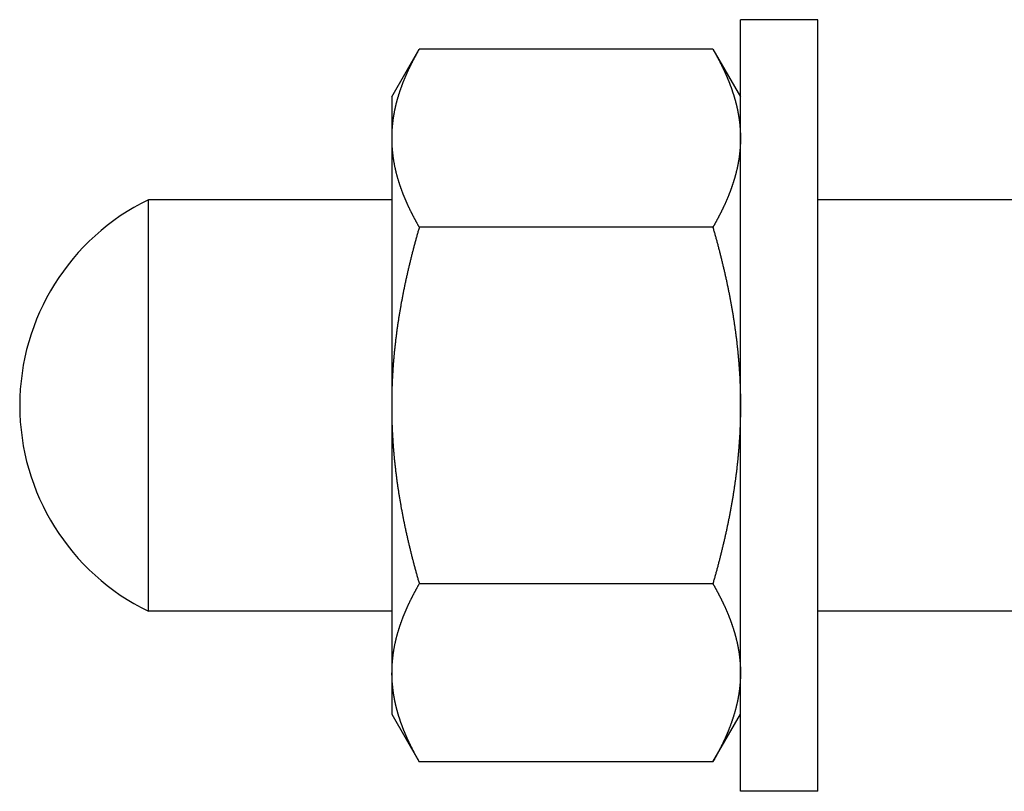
# Model space of a CAD drawing. Header units: millimetres. Extents: x -44 to 549, y 89 to 318.
# Tile 10 of 19: x 239 to 277, y 252 to 282. Entities that reach past the tile are written whole.
import ezdxf

# ---------------------------------------------------------------- set-up
doc = ezdxf.new("R2010")
doc.units = ezdxf.units.MM
doc.header["$MEASUREMENT"] = 0

msp = doc.modelspace()

# ---------------------------------------------------------------- linework, layer by layer
at = {"color": 7, "linetype": 'Continuous', "lineweight": 30}
for p, q in [((267.13, 251.967), (267.13, 281.967)), ((270.13, 281.967), (267.13, 281.967)), ((270.13, 251.967), (270.13, 281.967)), ((253.58, 278.967), (254.651, 280.823)), ((266.058, 280.823), (254.651, 280.823)), ((266.058, 280.823), (267.13, 278.967)), ((253.58, 278.966), (253.58, 254.967)), ((244.13, 258.967), (244.13, 274.967)), ((253.58, 274.967), (244.13, 274.967)), ((305.327, 274.967), (270.13, 274.967)), ((266.058, 273.895), (254.651, 273.895)), ((266.058, 260.039), (254.651, 260.039)), ((253.58, 258.967), (244.13, 258.967)), ((300.484, 258.967), (270.13, 258.967)), ((253.58, 254.967), (254.651, 253.11)), ((266.058, 253.11), (267.13, 254.967)), ((266.058, 253.11), (254.651, 253.11)), ((270.13, 251.967), (267.13, 251.967))]:
    msp.add_line(p, q, dxfattribs=at)
for centre, radius, start, end in [((248.03, 266.967), 8.9, 115.9892, 244.0108), ((258.78, 256.575), 5.201, 180.005, 183.1184), ((258.835, 256.578), 5.256, 183.114, 183.46), ((258.877, 256.58), 5.298, 183.4621, 185.2966), ((258.934, 256.585), 5.354, 185.2951, 186.1764)]:
    msp.add_arc(centre, radius, start, end, dxfattribs=at)
for points, knots in [([(254.651, 280.823), (254.651, 280.822), (254.633, 280.791), (254.619, 280.767), (254.602, 280.738), (254.587, 280.71), (254.57, 280.681), (254.555, 280.652), (254.539, 280.624), (254.523, 280.595), (254.507, 280.566), (254.492, 280.537), (254.476, 280.509), (254.461, 280.48), (254.445, 280.451), (254.43, 280.422), (254.415, 280.393), (254.4, 280.364), (254.385, 280.335), (254.37, 280.306), (254.355, 280.276), (254.34, 280.247), (254.326, 280.218), (254.311, 280.188), (254.297, 280.159), (254.282, 280.13), (254.268, 280.1), (254.254, 280.07), (254.24, 280.041), (254.226, 280.011), (254.212, 279.982), (254.199, 279.952), (254.185, 279.922), (254.172, 279.892), (254.158, 279.862), (254.145, 279.832), (254.132, 279.802), (254.119, 279.772), (254.106, 279.742), (254.093, 279.712), (254.081, 279.682), (254.068, 279.651), (254.056, 279.621), (254.043, 279.591), (254.031, 279.56), (254.019, 279.53), (254.007, 279.499), (253.995, 279.469), (253.984, 279.438), (253.972, 279.408), (253.961, 279.377), (253.95, 279.346), (253.938, 279.315), (253.927, 279.284), (253.917, 279.253), (253.906, 279.223), (253.895, 279.192), (253.885, 279.16), (253.875, 279.129), (253.865, 279.098), (253.855, 279.067), (253.845, 279.036), (253.835, 279.004), (253.826, 278.973), (253.817, 278.942), (253.807, 278.91), (253.798, 278.879), (253.789, 278.847), (253.781, 278.816), (253.772, 278.784), (253.764, 278.752), (253.756, 278.721), (253.748, 278.689), (253.74, 278.657), (253.732, 278.625), (253.725, 278.593), (253.717, 278.561), (253.71, 278.529), (253.703, 278.497), (253.696, 278.465), (253.69, 278.433), (253.683, 278.401), (253.677, 278.369), (253.671, 278.337), (253.665, 278.304), (253.659, 278.272), (253.654, 278.24), (253.648, 278.207), (253.643, 278.175), (253.638, 278.143), (253.634, 278.11), (253.629, 278.078), (253.625, 278.045), (253.621, 278.013), (253.617, 277.98), (253.613, 277.948), (253.609, 277.915), (253.606, 277.882), (253.603, 277.85), (253.6, 277.817), (253.597, 277.785), (253.594, 277.752), (253.592, 277.719), (253.59, 277.686), (253.588, 277.654), (253.586, 277.621), (253.585, 277.588), (253.583, 277.556), (253.582, 277.523), (253.581, 277.49), (253.581, 277.458), (253.58, 277.423), (253.58, 277.396), (253.58, 277.361), (253.58, 277.359)], [0, 0, 0, 0, 0.032738, 0.065476, 0.098213, 0.130952, 0.163693, 0.196435, 0.229179, 0.261923, 0.294667, 0.327412, 0.360159, 0.392905, 0.425651, 0.458398, 0.491146, 0.523894, 0.556641, 0.589389, 0.622138, 0.654886, 0.687635, 0.720384, 0.753134, 0.785884, 0.818634, 0.851384, 0.884136, 0.916889, 0.949641, 0.982395, 1.015151, 1.047907, 1.080662, 1.113418, 1.146175, 1.178932, 1.211688, 1.244444, 1.2772, 1.309956, 1.342712, 1.375465, 1.40822, 1.440975, 1.473728, 1.50648, 1.539232, 1.571985, 1.604738, 1.637489, 1.67024, 1.702993, 1.735745, 1.768497, 1.80125, 1.834005, 1.866761, 1.899517, 1.932274, 1.965034, 1.997795, 2.030556, 2.063316, 2.096079, 2.128842, 2.161605, 2.194366, 2.22713, 2.259894, 2.292658, 2.325419, 2.358183, 2.390947, 2.423711, 2.456473, 2.489237, 2.522003, 2.554769, 2.587533, 2.6203, 2.653069, 2.685839, 2.718609, 2.751382, 2.784159, 2.816938, 2.849717, 2.882497, 2.915282, 2.948069, 2.980854, 3.013638, 3.046425, 3.079214, 3.111999, 3.144781, 3.177565, 3.21035, 3.24313, 3.275906, 3.308682, 3.341458, 3.37423, 3.406995, 3.439759, 3.472522, 3.505281, 3.538033, 3.570778, 3.603521, 3.636263, 3.669007, 3.669007, 3.669007, 3.669007]), ([(266.058, 280.823), (266.058, 280.822), (266.073, 280.797), (266.084, 280.778), (266.097, 280.755), (266.11, 280.732), (266.123, 280.709), (266.136, 280.686), (266.149, 280.663), (266.161, 280.64), (266.174, 280.617), (266.187, 280.594), (266.199, 280.571), (266.212, 280.548), (266.224, 280.525), (266.237, 280.502), (266.249, 280.479), (266.262, 280.455), (266.274, 280.432), (266.286, 280.409), (266.298, 280.385), (266.31, 280.362), (266.322, 280.339), (266.334, 280.315), (266.346, 280.292), (266.358, 280.268), (266.37, 280.245), (266.382, 280.221), (266.393, 280.198), (266.405, 280.174), (266.417, 280.15), (266.428, 280.127), (266.44, 280.103), (266.451, 280.079), (266.462, 280.055), (266.473, 280.032), (266.485, 280.008), (266.496, 279.984), (266.507, 279.96), (266.518, 279.936), (266.529, 279.912), (266.539, 279.888), (266.55, 279.864), (266.561, 279.84), (266.571, 279.816), (266.582, 279.791), (266.592, 279.767), (266.603, 279.743), (266.613, 279.719), (266.623, 279.695), (266.633, 279.67), (266.644, 279.646), (266.653, 279.622), (266.663, 279.597), (266.673, 279.573), (266.683, 279.548), (266.693, 279.524), (266.702, 279.499), (266.712, 279.475), (266.721, 279.45), (266.73, 279.425), (266.74, 279.401), (266.749, 279.376), (266.758, 279.351), (266.767, 279.327), (266.776, 279.302), (266.784, 279.277), (266.793, 279.252), (266.802, 279.227), (266.81, 279.202), (266.818, 279.177), (266.827, 279.152), (266.835, 279.127), (266.843, 279.102), (266.851, 279.077), (266.859, 279.052), (266.867, 279.027), (266.875, 279.002), (266.882, 278.977), (266.89, 278.951), (266.896, 278.93), (266.904, 278.902), (266.904, 278.901)], [0, 0, 0, 0, 0.026283, 0.052566, 0.078849, 0.10513, 0.131411, 0.157691, 0.183971, 0.210252, 0.236533, 0.262814, 0.289097, 0.315381, 0.341667, 0.367955, 0.394245, 0.420538, 0.446834, 0.473133, 0.499435, 0.525742, 0.552052, 0.578366, 0.604685, 0.631008, 0.657333, 0.683662, 0.709994, 0.736329, 0.762667, 0.789005, 0.815347, 0.841691, 0.868036, 0.894381, 0.920728, 0.947077, 0.973426, 0.999775, 1.026125, 1.052475, 1.078826, 1.105175, 1.131524, 1.157874, 1.184223, 1.21057, 1.236916, 1.263262, 1.289607, 1.315951, 1.342292, 1.368632, 1.394972, 1.421309, 1.447644, 1.473977, 1.500309, 1.526639, 1.552966, 1.579292, 1.605615, 1.631937, 1.658256, 1.684572, 1.710887, 1.7372, 1.76351, 1.789818, 1.816124, 1.842428, 1.86873, 1.895029, 1.921327, 1.947623, 1.973917, 2.000208, 2.026497, 2.052785, 2.079072, 2.10536, 2.10536, 2.10536, 2.10536]), ([(266.904, 278.901), (266.905, 278.901), (266.911, 278.88), (266.915, 278.864), (266.92, 278.845), (266.926, 278.826), (266.931, 278.807), (266.936, 278.788), (266.941, 278.769), (266.946, 278.751), (266.951, 278.732), (266.955, 278.713), (266.96, 278.694), (266.965, 278.675), (266.97, 278.656), (266.974, 278.637), (266.979, 278.618), (266.983, 278.599), (266.988, 278.58), (266.992, 278.561), (266.996, 278.542), (267.001, 278.523), (267.005, 278.503), (267.009, 278.484), (267.013, 278.465), (267.017, 278.446), (267.021, 278.427), (267.025, 278.408), (267.028, 278.389), (267.032, 278.369), (267.036, 278.35), (267.039, 278.331), (267.043, 278.312), (267.046, 278.292), (267.05, 278.273), (267.053, 278.254), (267.056, 278.235), (267.059, 278.215), (267.063, 278.196), (267.066, 278.177), (267.069, 278.157), (267.071, 278.138), (267.074, 278.119), (267.077, 278.099), (267.08, 278.08), (267.082, 278.061), (267.085, 278.041), (267.087, 278.022), (267.09, 278.003), (267.092, 277.983), (267.094, 277.964), (267.097, 277.944), (267.099, 277.925), (267.101, 277.905), (267.103, 277.886), (267.105, 277.866), (267.107, 277.847), (267.108, 277.828), (267.11, 277.808), (267.112, 277.789), (267.113, 277.769), (267.115, 277.75), (267.116, 277.73), (267.118, 277.711), (267.119, 277.691), (267.12, 277.672), (267.121, 277.652), (267.122, 277.633), (267.123, 277.613), (267.124, 277.593), (267.125, 277.574), (267.126, 277.554), (267.127, 277.535), (267.127, 277.515), (267.128, 277.496), (267.128, 277.476), (267.129, 277.457), (267.129, 277.437), (267.129, 277.418), (267.129, 277.397), (267.13, 277.381), (267.13, 277.36), (267.13, 277.359)], [0, 0, 0, 0, 0.019532, 0.039064, 0.058596, 0.078129, 0.097664, 0.1172, 0.136738, 0.156276, 0.175814, 0.195354, 0.214895, 0.234436, 0.253978, 0.27352, 0.293064, 0.312608, 0.332151, 0.351696, 0.371241, 0.390787, 0.410333, 0.429878, 0.449425, 0.468972, 0.48852, 0.508067, 0.527615, 0.547163, 0.566712, 0.58626, 0.605809, 0.625358, 0.644908, 0.664458, 0.684008, 0.703559, 0.72311, 0.742661, 0.762212, 0.781765, 0.801318, 0.82087, 0.840423, 0.859977, 0.879532, 0.899086, 0.918639, 0.938194, 0.957749, 0.977303, 0.996856, 1.01641, 1.035965, 1.055518, 1.075071, 1.094623, 1.114176, 1.133728, 1.153279, 1.172829, 1.192379, 1.211929, 1.231477, 1.251024, 1.270572, 1.290118, 1.309663, 1.329207, 1.34875, 1.368293, 1.387834, 1.407373, 1.426912, 1.446451, 1.465987, 1.485522, 1.505055, 1.524587, 1.544119, 1.563652, 1.563652, 1.563652, 1.563652]), ([(253.58, 277.359), (253.58, 277.358), (253.58, 277.322), (253.58, 277.295), (253.581, 277.261), (253.581, 277.228), (253.582, 277.195), (253.583, 277.163), (253.585, 277.13), (253.586, 277.097), (253.588, 277.064), (253.59, 277.032), (253.592, 276.999), (253.594, 276.966), (253.597, 276.934), (253.6, 276.901), (253.603, 276.868), (253.606, 276.836), (253.609, 276.803), (253.613, 276.771), (253.617, 276.738), (253.621, 276.705), (253.625, 276.673), (253.629, 276.64), (253.634, 276.608), (253.638, 276.576), (253.643, 276.543), (253.648, 276.511), (253.654, 276.478), (253.659, 276.446), (253.665, 276.414), (253.671, 276.382), (253.677, 276.349), (253.683, 276.317), (253.69, 276.285), (253.696, 276.253), (253.703, 276.221), (253.71, 276.189), (253.717, 276.157), (253.725, 276.125), (253.732, 276.093), (253.74, 276.061), (253.748, 276.029), (253.756, 275.998), (253.764, 275.966), (253.772, 275.934), (253.781, 275.903), (253.789, 275.871), (253.798, 275.84), (253.807, 275.808), (253.817, 275.777), (253.826, 275.745), (253.835, 275.714), (253.845, 275.683), (253.855, 275.651), (253.865, 275.62), (253.875, 275.589), (253.885, 275.558), (253.895, 275.527), (253.906, 275.496), (253.917, 275.465), (253.927, 275.434), (253.938, 275.403), (253.95, 275.372), (253.961, 275.341), (253.972, 275.311), (253.984, 275.28), (253.995, 275.249), (254.007, 275.219), (254.019, 275.188), (254.031, 275.158), (254.043, 275.127), (254.056, 275.097), (254.068, 275.067), (254.081, 275.037), (254.093, 275.006), (254.106, 274.976), (254.119, 274.946), (254.132, 274.916), (254.145, 274.886), (254.158, 274.856), (254.172, 274.826), (254.185, 274.796), (254.199, 274.766), (254.212, 274.737), (254.226, 274.707), (254.24, 274.677), (254.254, 274.648), (254.268, 274.618), (254.282, 274.589), (254.297, 274.559), (254.311, 274.53), (254.326, 274.501), (254.34, 274.471), (254.355, 274.442), (254.37, 274.413), (254.385, 274.384), (254.4, 274.354), (254.415, 274.325), (254.43, 274.296), (254.445, 274.267), (254.461, 274.238), (254.476, 274.21), (254.492, 274.181), (254.507, 274.152), (254.523, 274.123), (254.539, 274.095), (254.555, 274.066), (254.57, 274.037), (254.587, 274.009), (254.602, 273.981), (254.619, 273.951), (254.633, 273.927), (254.651, 273.896), (254.651, 273.895)], [0, 0, 0, 0, 0.032744, 0.065486, 0.098229, 0.130975, 0.163726, 0.196485, 0.229248, 0.262012, 0.294778, 0.327549, 0.360325, 0.393101, 0.425877, 0.458658, 0.491442, 0.524226, 0.557008, 0.589794, 0.622582, 0.655369, 0.688153, 0.720938, 0.753725, 0.78651, 0.81929, 0.852069, 0.884848, 0.917625, 0.950398, 0.983168, 1.015938, 1.048708, 1.081474, 1.114239, 1.147004, 1.17977, 1.212534, 1.245296, 1.27806, 1.310825, 1.343588, 1.37635, 1.409113, 1.441877, 1.474641, 1.507402, 1.540165, 1.572929, 1.605692, 1.638452, 1.671212, 1.703973, 1.736734, 1.769491, 1.802246, 1.835002, 1.867757, 1.90051, 1.933262, 1.966015, 1.998767, 2.031519, 2.06427, 2.097022, 2.129775, 2.162527, 2.195279, 2.228033, 2.260787, 2.293542, 2.326296, 2.359051, 2.391807, 2.424564, 2.457319, 2.490075, 2.522833, 2.55559, 2.588345, 2.621101, 2.653857, 2.686612, 2.719366, 2.752118, 2.784871, 2.817623, 2.850374, 2.883124, 2.915874, 2.948624, 2.981373, 3.014121, 3.04687, 3.079618, 3.112366, 3.145114, 3.177861, 3.210609, 3.243356, 3.276102, 3.308849, 3.341595, 3.37434, 3.407084, 3.439828, 3.472572, 3.505315, 3.538055, 3.570794, 3.603532, 3.636269, 3.669007, 3.669007, 3.669007, 3.669007]), ([(267.13, 277.359), (267.13, 277.358), (267.13, 277.322), (267.129, 277.295), (267.129, 277.261), (267.128, 277.228), (267.127, 277.195), (267.126, 277.163), (267.125, 277.13), (267.123, 277.097), (267.121, 277.064), (267.119, 277.032), (267.117, 276.999), (267.115, 276.966), (267.112, 276.934), (267.109, 276.901), (267.106, 276.868), (267.103, 276.836), (267.1, 276.803), (267.096, 276.771), (267.093, 276.738), (267.089, 276.705), (267.084, 276.673), (267.08, 276.64), (267.076, 276.608), (267.071, 276.576), (267.066, 276.543), (267.061, 276.511), (267.055, 276.478), (267.05, 276.446), (267.044, 276.414), (267.038, 276.382), (267.032, 276.349), (267.026, 276.317), (267.02, 276.285), (267.013, 276.253), (267.006, 276.221), (266.999, 276.189), (266.992, 276.157), (266.985, 276.125), (266.977, 276.093), (266.969, 276.061), (266.962, 276.029), (266.954, 275.998), (266.945, 275.966), (266.937, 275.934), (266.928, 275.903), (266.92, 275.871), (266.911, 275.84), (266.902, 275.808), (266.893, 275.777), (266.883, 275.745), (266.874, 275.714), (266.864, 275.683), (266.854, 275.651), (266.844, 275.62), (266.834, 275.589), (266.824, 275.558), (266.814, 275.527), (266.803, 275.496), (266.793, 275.465), (266.782, 275.434), (266.771, 275.403), (266.76, 275.372), (266.748, 275.341), (266.737, 275.311), (266.725, 275.28), (266.714, 275.249), (266.702, 275.219), (266.69, 275.188), (266.678, 275.158), (266.666, 275.127), (266.654, 275.097), (266.641, 275.067), (266.629, 275.037), (266.616, 275.006), (266.603, 274.976), (266.59, 274.946), (266.577, 274.916), (266.564, 274.886), (266.551, 274.856), (266.538, 274.826), (266.524, 274.796), (266.51, 274.766), (266.497, 274.737), (266.483, 274.707), (266.469, 274.677), (266.455, 274.648), (266.441, 274.618), (266.427, 274.589), (266.412, 274.559), (266.398, 274.53), (266.383, 274.501), (266.369, 274.471), (266.354, 274.442), (266.339, 274.413), (266.324, 274.384), (266.309, 274.354), (266.294, 274.325), (266.279, 274.296), (266.264, 274.267), (266.249, 274.238), (266.233, 274.21), (266.218, 274.181), (266.202, 274.152), (266.186, 274.123), (266.171, 274.095), (266.155, 274.066), (266.139, 274.037), (266.123, 274.009), (266.107, 273.981), (266.09, 273.951), (266.076, 273.927), (266.059, 273.896), (266.058, 273.895)], [0, 0, 0, 0, 0.032744, 0.065486, 0.098229, 0.130975, 0.163726, 0.196485, 0.229248, 0.262012, 0.294778, 0.327549, 0.360325, 0.393101, 0.425877, 0.458658, 0.491442, 0.524226, 0.557008, 0.589794, 0.622582, 0.655369, 0.688153, 0.720938, 0.753725, 0.78651, 0.81929, 0.852069, 0.884848, 0.917625, 0.950398, 0.983168, 1.015938, 1.048708, 1.081474, 1.114239, 1.147004, 1.17977, 1.212534, 1.245296, 1.27806, 1.310825, 1.343588, 1.37635, 1.409113, 1.441877, 1.474641, 1.507402, 1.540165, 1.572929, 1.605692, 1.638452, 1.671212, 1.703973, 1.736734, 1.769491, 1.802246, 1.835002, 1.867757, 1.90051, 1.933262, 1.966015, 1.998767, 2.031519, 2.06427, 2.097022, 2.129775, 2.162527, 2.195279, 2.228033, 2.260787, 2.293542, 2.326296, 2.359051, 2.391807, 2.424564, 2.457319, 2.490075, 2.522833, 2.55559, 2.588345, 2.621101, 2.653857, 2.686612, 2.719366, 2.752118, 2.784871, 2.817623, 2.850374, 2.883124, 2.915874, 2.948624, 2.981373, 3.014121, 3.04687, 3.079618, 3.112366, 3.145114, 3.177861, 3.210609, 3.243356, 3.276102, 3.308849, 3.341595, 3.37434, 3.407084, 3.439828, 3.472572, 3.505315, 3.538055, 3.570794, 3.603532, 3.636269, 3.669007, 3.669007, 3.669007, 3.669007]), ([(254.651, 273.895), (254.649, 273.888), (254.629, 273.817), (254.612, 273.756), (254.591, 273.683), (254.571, 273.613), (254.552, 273.543), (254.532, 273.472), (254.513, 273.401), (254.494, 273.331), (254.474, 273.26), (254.456, 273.189), (254.437, 273.118), (254.418, 273.047), (254.4, 272.976), (254.382, 272.905), (254.363, 272.834), (254.345, 272.763), (254.328, 272.692), (254.31, 272.621), (254.293, 272.55), (254.275, 272.479), (254.258, 272.407), (254.241, 272.336), (254.225, 272.265), (254.208, 272.193), (254.192, 272.122), (254.176, 272.05), (254.16, 271.979), (254.144, 271.907), (254.128, 271.835), (254.113, 271.764), (254.097, 271.692), (254.082, 271.62), (254.067, 271.549), (254.053, 271.477), (254.038, 271.405), (254.024, 271.333), (254.01, 271.261), (253.996, 271.189), (253.982, 271.117), (253.969, 271.045), (253.955, 270.973), (253.942, 270.901), (253.93, 270.829), (253.917, 270.757), (253.904, 270.685), (253.892, 270.612), (253.88, 270.54), (253.868, 270.468), (253.857, 270.395), (253.845, 270.323), (253.834, 270.251), (253.823, 270.178), (253.813, 270.106), (253.802, 270.033), (253.792, 269.961), (253.782, 269.888), (253.772, 269.815), (253.763, 269.743), (253.753, 269.67), (253.744, 269.597), (253.735, 269.525), (253.727, 269.452), (253.718, 269.379), (253.71, 269.306), (253.702, 269.234), (253.694, 269.161), (253.687, 269.088), (253.68, 269.015), (253.673, 268.942), (253.666, 268.869), (253.66, 268.796), (253.653, 268.723), (253.647, 268.65), (253.642, 268.577), (253.636, 268.504), (253.631, 268.431), (253.626, 268.358), (253.621, 268.285), (253.617, 268.212), (253.613, 268.138), (253.609, 268.065), (253.605, 267.992), (253.601, 267.919), (253.598, 267.846), (253.595, 267.772), (253.592, 267.699), (253.59, 267.626), (253.588, 267.553), (253.586, 267.48), (253.584, 267.406), (253.583, 267.333), (253.582, 267.26), (253.581, 267.187), (253.58, 267.111), (253.58, 267.048), (253.58, 266.974), (253.58, 266.967)], [0, 0, 0, 0, 0.073253, 0.146505, 0.219759, 0.293017, 0.366284, 0.439557, 0.512834, 0.586114, 0.659397, 0.732685, 0.805976, 0.879268, 0.952562, 1.025859, 1.099159, 1.172459, 1.245759, 1.319061, 1.392365, 1.465669, 1.538971, 1.612274, 1.685579, 1.758882, 1.832184, 1.905485, 1.978787, 2.052087, 2.125386, 2.198682, 2.271979, 2.345274, 2.418567, 2.491858, 2.565148, 2.638437, 2.711724, 2.785007, 2.85829, 2.931572, 3.004852, 3.078129, 3.151405, 3.22468, 3.297953, 3.371224, 3.444494, 3.517763, 3.591032, 3.664298, 3.737562, 3.810827, 3.884091, 3.957353, 4.030614, 4.103874, 4.177135, 4.250393, 4.32365, 4.396908, 4.470166, 4.543423, 4.616678, 4.689935, 4.763193, 4.83645, 4.909707, 4.982965, 5.056224, 5.129485, 5.202746, 5.276009, 5.349275, 5.422543, 5.495809, 5.569077, 5.642348, 5.71562, 5.78889, 5.862159, 5.93543, 6.008702, 6.081972, 6.155239, 6.228507, 6.301776, 6.375041, 6.448303, 6.521565, 6.594826, 6.668084, 6.741338, 6.814587, 6.887835, 6.961082, 7.034331, 7.034331, 7.034331, 7.034331]), ([(266.058, 273.895), (266.06, 273.888), (266.08, 273.817), (266.098, 273.756), (266.118, 273.683), (266.138, 273.613), (266.158, 273.543), (266.177, 273.472), (266.196, 273.401), (266.216, 273.331), (266.235, 273.26), (266.254, 273.189), (266.272, 273.118), (266.291, 273.047), (266.309, 272.976), (266.328, 272.905), (266.346, 272.834), (266.364, 272.763), (266.381, 272.692), (266.399, 272.621), (266.416, 272.55), (266.434, 272.479), (266.451, 272.407), (266.468, 272.336), (266.484, 272.265), (266.501, 272.193), (266.517, 272.122), (266.534, 272.05), (266.55, 271.979), (266.565, 271.907), (266.581, 271.835), (266.597, 271.764), (266.612, 271.692), (266.627, 271.62), (266.642, 271.549), (266.656, 271.477), (266.671, 271.405), (266.685, 271.333), (266.699, 271.261), (266.713, 271.189), (266.727, 271.117), (266.74, 271.045), (266.754, 270.973), (266.767, 270.901), (266.78, 270.829), (266.792, 270.757), (266.805, 270.685), (266.817, 270.612), (266.829, 270.54), (266.841, 270.468), (266.852, 270.395), (266.864, 270.323), (266.875, 270.251), (266.886, 270.178), (266.897, 270.106), (266.907, 270.033), (266.917, 269.961), (266.927, 269.888), (266.937, 269.815), (266.947, 269.743), (266.956, 269.67), (266.965, 269.597), (266.974, 269.525), (266.983, 269.452), (266.991, 269.379), (266.999, 269.306), (267.007, 269.234), (267.015, 269.161), (267.022, 269.088), (267.029, 269.015), (267.036, 268.942), (267.043, 268.869), (267.05, 268.796), (267.056, 268.723), (267.062, 268.65), (267.068, 268.577), (267.073, 268.504), (267.078, 268.431), (267.083, 268.358), (267.088, 268.285), (267.092, 268.212), (267.097, 268.138), (267.101, 268.065), (267.104, 267.992), (267.108, 267.919), (267.111, 267.846), (267.114, 267.772), (267.117, 267.699), (267.119, 267.626), (267.121, 267.553), (267.123, 267.48), (267.125, 267.406), (267.126, 267.333), (267.128, 267.26), (267.128, 267.187), (267.129, 267.111), (267.13, 267.048), (267.13, 266.974), (267.13, 266.967)], [0, 0, 0, 0, 0.073253, 0.146505, 0.219759, 0.293017, 0.366284, 0.439557, 0.512834, 0.586114, 0.659397, 0.732685, 0.805976, 0.879268, 0.952562, 1.025859, 1.099159, 1.172459, 1.245759, 1.319061, 1.392365, 1.465669, 1.538971, 1.612274, 1.685579, 1.758882, 1.832184, 1.905485, 1.978787, 2.052087, 2.125386, 2.198682, 2.271979, 2.345274, 2.418567, 2.491858, 2.565148, 2.638437, 2.711724, 2.785007, 2.85829, 2.931572, 3.004852, 3.078129, 3.151405, 3.22468, 3.297953, 3.371224, 3.444494, 3.517763, 3.591032, 3.664298, 3.737562, 3.810827, 3.884091, 3.957353, 4.030614, 4.103874, 4.177135, 4.250393, 4.32365, 4.396908, 4.470166, 4.543423, 4.616678, 4.689935, 4.763193, 4.83645, 4.909707, 4.982965, 5.056224, 5.129485, 5.202746, 5.276009, 5.349275, 5.422543, 5.495809, 5.569077, 5.642348, 5.71562, 5.78889, 5.862159, 5.93543, 6.008702, 6.081972, 6.155239, 6.228507, 6.301776, 6.375041, 6.448303, 6.521565, 6.594826, 6.668084, 6.741338, 6.814587, 6.887835, 6.961082, 7.034331, 7.034331, 7.034331, 7.034331]), ([(253.58, 266.967), (253.58, 266.959), (253.58, 266.886), (253.58, 266.822), (253.581, 266.747), (253.582, 266.674), (253.583, 266.601), (253.584, 266.527), (253.586, 266.454), (253.588, 266.381), (253.59, 266.308), (253.592, 266.234), (253.595, 266.161), (253.598, 266.088), (253.601, 266.015), (253.605, 265.942), (253.609, 265.868), (253.613, 265.795), (253.617, 265.722), (253.621, 265.649), (253.626, 265.576), (253.631, 265.503), (253.636, 265.43), (253.642, 265.357), (253.647, 265.284), (253.653, 265.211), (253.66, 265.138), (253.666, 265.065), (253.673, 264.992), (253.68, 264.919), (253.687, 264.846), (253.694, 264.773), (253.702, 264.7), (253.71, 264.627), (253.718, 264.554), (253.727, 264.482), (253.735, 264.409), (253.744, 264.336), (253.753, 264.264), (253.763, 264.191), (253.772, 264.118), (253.782, 264.046), (253.792, 263.973), (253.802, 263.901), (253.813, 263.828), (253.823, 263.756), (253.834, 263.683), (253.845, 263.611), (253.857, 263.538), (253.868, 263.466), (253.88, 263.394), (253.892, 263.321), (253.904, 263.249), (253.917, 263.177), (253.93, 263.105), (253.942, 263.033), (253.955, 262.96), (253.969, 262.888), (253.982, 262.816), (253.996, 262.744), (254.01, 262.672), (254.024, 262.601), (254.038, 262.529), (254.053, 262.457), (254.067, 262.385), (254.082, 262.313), (254.097, 262.241), (254.113, 262.17), (254.128, 262.098), (254.144, 262.027), (254.16, 261.955), (254.176, 261.883), (254.192, 261.812), (254.208, 261.741), (254.225, 261.669), (254.241, 261.598), (254.258, 261.526), (254.275, 261.455), (254.293, 261.384), (254.31, 261.313), (254.328, 261.242), (254.345, 261.17), (254.363, 261.099), (254.382, 261.028), (254.4, 260.957), (254.418, 260.886), (254.437, 260.815), (254.456, 260.745), (254.474, 260.674), (254.494, 260.603), (254.513, 260.532), (254.532, 260.462), (254.552, 260.391), (254.571, 260.32), (254.591, 260.25), (254.612, 260.177), (254.629, 260.117), (254.649, 260.046), (254.651, 260.039)], [0, 0, 0, 0, 0.073249, 0.146496, 0.219744, 0.292993, 0.366247, 0.439505, 0.512766, 0.586028, 0.65929, 0.732555, 0.805824, 0.879092, 0.952359, 1.025629, 1.098901, 1.172172, 1.245441, 1.318711, 1.391983, 1.465254, 1.538522, 1.611788, 1.685056, 1.758322, 1.831585, 1.904846, 1.978106, 2.051366, 2.124624, 2.197881, 2.271138, 2.344396, 2.417652, 2.490908, 2.564165, 2.637423, 2.710681, 2.783937, 2.857196, 2.930457, 3.003717, 3.076978, 3.15024, 3.223504, 3.296769, 3.370033, 3.443299, 3.516568, 3.589837, 3.663107, 3.736378, 3.809651, 3.882926, 3.956202, 4.029479, 4.102759, 4.176041, 4.249324, 4.322607, 4.395894, 4.469183, 4.542473, 4.615764, 4.689057, 4.762352, 4.835649, 4.908945, 4.982244, 5.055544, 5.128846, 5.202147, 5.275449, 5.348752, 5.422057, 5.49536, 5.568662, 5.641966, 5.71527, 5.788572, 5.861872, 5.935172, 6.008472, 6.081769, 6.155063, 6.228355, 6.301646, 6.374934, 6.448217, 6.521497, 6.594774, 6.668047, 6.741314, 6.814572, 6.887826, 6.961078, 7.034331, 7.034331, 7.034331, 7.034331]), ([(267.13, 266.967), (267.13, 266.959), (267.13, 266.886), (267.129, 266.822), (267.128, 266.747), (267.128, 266.674), (267.126, 266.601), (267.125, 266.527), (267.123, 266.454), (267.121, 266.381), (267.119, 266.308), (267.117, 266.234), (267.114, 266.161), (267.111, 266.088), (267.108, 266.015), (267.104, 265.942), (267.101, 265.868), (267.097, 265.795), (267.092, 265.722), (267.088, 265.649), (267.083, 265.576), (267.078, 265.503), (267.073, 265.43), (267.068, 265.357), (267.062, 265.284), (267.056, 265.211), (267.05, 265.138), (267.043, 265.065), (267.036, 264.992), (267.029, 264.919), (267.022, 264.846), (267.015, 264.773), (267.007, 264.7), (266.999, 264.627), (266.991, 264.554), (266.983, 264.482), (266.974, 264.409), (266.965, 264.336), (266.956, 264.264), (266.947, 264.191), (266.937, 264.118), (266.927, 264.046), (266.917, 263.973), (266.907, 263.901), (266.897, 263.828), (266.886, 263.756), (266.875, 263.683), (266.864, 263.611), (266.852, 263.538), (266.841, 263.466), (266.829, 263.394), (266.817, 263.321), (266.805, 263.249), (266.792, 263.177), (266.78, 263.105), (266.767, 263.033), (266.754, 262.96), (266.74, 262.888), (266.727, 262.816), (266.713, 262.744), (266.699, 262.672), (266.685, 262.601), (266.671, 262.529), (266.656, 262.457), (266.642, 262.385), (266.627, 262.313), (266.612, 262.241), (266.597, 262.17), (266.581, 262.098), (266.565, 262.027), (266.55, 261.955), (266.534, 261.883), (266.517, 261.812), (266.501, 261.741), (266.484, 261.669), (266.468, 261.598), (266.451, 261.526), (266.434, 261.455), (266.416, 261.384), (266.399, 261.313), (266.381, 261.242), (266.364, 261.17), (266.346, 261.099), (266.328, 261.028), (266.309, 260.957), (266.291, 260.886), (266.272, 260.815), (266.254, 260.745), (266.235, 260.674), (266.216, 260.603), (266.196, 260.532), (266.177, 260.462), (266.158, 260.391), (266.138, 260.32), (266.118, 260.25), (266.098, 260.177), (266.08, 260.117), (266.06, 260.046), (266.058, 260.039)], [0, 0, 0, 0, 0.073249, 0.146496, 0.219744, 0.292993, 0.366247, 0.439505, 0.512766, 0.586028, 0.65929, 0.732555, 0.805824, 0.879092, 0.952359, 1.025629, 1.098901, 1.172172, 1.245441, 1.318711, 1.391983, 1.465254, 1.538522, 1.611788, 1.685056, 1.758322, 1.831585, 1.904846, 1.978106, 2.051366, 2.124624, 2.197881, 2.271138, 2.344396, 2.417652, 2.490908, 2.564165, 2.637423, 2.710681, 2.783937, 2.857196, 2.930457, 3.003717, 3.076978, 3.15024, 3.223504, 3.296769, 3.370033, 3.443299, 3.516568, 3.589837, 3.663107, 3.736378, 3.809651, 3.882926, 3.956202, 4.029479, 4.102759, 4.176041, 4.249324, 4.322607, 4.395894, 4.469183, 4.542473, 4.615764, 4.689057, 4.762352, 4.835649, 4.908945, 4.982244, 5.055544, 5.128846, 5.202147, 5.275449, 5.348752, 5.422057, 5.49536, 5.568662, 5.641966, 5.71527, 5.788572, 5.861872, 5.935172, 6.008472, 6.081769, 6.155063, 6.228355, 6.301646, 6.374934, 6.448217, 6.521497, 6.594774, 6.668047, 6.741314, 6.814572, 6.887826, 6.961078, 7.034331, 7.034331, 7.034331, 7.034331]), ([(254.651, 260.039), (254.651, 260.037), (254.633, 260.006), (254.619, 259.983), (254.602, 259.953), (254.587, 259.925), (254.57, 259.896), (254.555, 259.868), (254.539, 259.839), (254.523, 259.81), (254.507, 259.782), (254.492, 259.753), (254.476, 259.724), (254.461, 259.695), (254.445, 259.666), (254.43, 259.637), (254.415, 259.608), (254.4, 259.579), (254.385, 259.55), (254.37, 259.521), (254.355, 259.492), (254.34, 259.462), (254.326, 259.433), (254.311, 259.404), (254.297, 259.374), (254.282, 259.345), (254.268, 259.315), (254.254, 259.286), (254.24, 259.256), (254.226, 259.227), (254.212, 259.197), (254.199, 259.167), (254.185, 259.137), (254.172, 259.107), (254.158, 259.078), (254.145, 259.048), (254.132, 259.018), (254.119, 258.988), (254.106, 258.957), (254.093, 258.927), (254.081, 258.897), (254.068, 258.867), (254.056, 258.837), (254.043, 258.806), (254.031, 258.776), (254.019, 258.745), (254.007, 258.715), (253.995, 258.684), (253.984, 258.654), (253.972, 258.623), (253.961, 258.592), (253.95, 258.561), (253.938, 258.531), (253.927, 258.5), (253.917, 258.469), (253.906, 258.438), (253.895, 258.407), (253.885, 258.376), (253.875, 258.345), (253.865, 258.314), (253.855, 258.282), (253.845, 258.251), (253.835, 258.22), (253.826, 258.188), (253.817, 258.157), (253.807, 258.126), (253.798, 258.094), (253.789, 258.063), (253.781, 258.031), (253.772, 257.999), (253.764, 257.968), (253.756, 257.936), (253.748, 257.904), (253.74, 257.872), (253.732, 257.84), (253.725, 257.809), (253.717, 257.777), (253.71, 257.745), (253.703, 257.713), (253.696, 257.681), (253.69, 257.649), (253.683, 257.616), (253.677, 257.584), (253.671, 257.552), (253.665, 257.52), (253.659, 257.488), (253.654, 257.455), (253.648, 257.423), (253.643, 257.391), (253.638, 257.358), (253.634, 257.326), (253.629, 257.293), (253.625, 257.261), (253.621, 257.228), (253.617, 257.196), (253.613, 257.163), (253.609, 257.13), (253.606, 257.098), (253.603, 257.065), (253.6, 257.033), (253.597, 257), (253.594, 256.967), (253.592, 256.935), (253.59, 256.902), (253.588, 256.869), (253.586, 256.836), (253.585, 256.804), (253.583, 256.771), (253.582, 256.738), (253.581, 256.705), (253.581, 256.673), (253.58, 256.639), (253.58, 256.612), (253.58, 256.576), (253.58, 256.575)], [0, 0, 0, 0, 0.032738, 0.065476, 0.098213, 0.130952, 0.163693, 0.196435, 0.229179, 0.261923, 0.294667, 0.327412, 0.360159, 0.392905, 0.425651, 0.458398, 0.491146, 0.523894, 0.556641, 0.589389, 0.622138, 0.654886, 0.687635, 0.720384, 0.753134, 0.785884, 0.818634, 0.851384, 0.884136, 0.916889, 0.949641, 0.982395, 1.015151, 1.047907, 1.080662, 1.113418, 1.146175, 1.178932, 1.211688, 1.244444, 1.2772, 1.309956, 1.342712, 1.375465, 1.40822, 1.440975, 1.473728, 1.50648, 1.539232, 1.571985, 1.604738, 1.637489, 1.67024, 1.702993, 1.735745, 1.768497, 1.80125, 1.834005, 1.866761, 1.899517, 1.932274, 1.965034, 1.997795, 2.030556, 2.063316, 2.096079, 2.128842, 2.161605, 2.194366, 2.22713, 2.259894, 2.292658, 2.325419, 2.358183, 2.390947, 2.423711, 2.456473, 2.489237, 2.522003, 2.554769, 2.587533, 2.6203, 2.653069, 2.685839, 2.718609, 2.751382, 2.784159, 2.816938, 2.849717, 2.882497, 2.915282, 2.948069, 2.980854, 3.013638, 3.046425, 3.079214, 3.111999, 3.144781, 3.177565, 3.21035, 3.24313, 3.275906, 3.308682, 3.341458, 3.37423, 3.406995, 3.439759, 3.472522, 3.505281, 3.538033, 3.570778, 3.603521, 3.636263, 3.669007, 3.669007, 3.669007, 3.669007]), ([(266.058, 260.039), (266.059, 260.037), (266.076, 260.006), (266.09, 259.983), (266.107, 259.953), (266.123, 259.925), (266.139, 259.896), (266.155, 259.868), (266.171, 259.839), (266.186, 259.81), (266.202, 259.782), (266.218, 259.753), (266.233, 259.724), (266.249, 259.695), (266.264, 259.666), (266.279, 259.637), (266.294, 259.608), (266.309, 259.579), (266.324, 259.55), (266.339, 259.521), (266.354, 259.492), (266.369, 259.462), (266.383, 259.433), (266.398, 259.404), (266.412, 259.374), (266.427, 259.345), (266.441, 259.315), (266.455, 259.286), (266.469, 259.256), (266.483, 259.227), (266.497, 259.197), (266.51, 259.167), (266.524, 259.137), (266.538, 259.107), (266.551, 259.078), (266.564, 259.048), (266.577, 259.018), (266.59, 258.988), (266.603, 258.957), (266.616, 258.927), (266.629, 258.897), (266.641, 258.867), (266.654, 258.837), (266.666, 258.806), (266.678, 258.776), (266.69, 258.745), (266.702, 258.715), (266.714, 258.684), (266.725, 258.654), (266.737, 258.623), (266.748, 258.592), (266.76, 258.561), (266.771, 258.531), (266.782, 258.5), (266.793, 258.469), (266.803, 258.438), (266.814, 258.407), (266.824, 258.376), (266.834, 258.345), (266.844, 258.314), (266.854, 258.282), (266.864, 258.251), (266.874, 258.22), (266.883, 258.188), (266.893, 258.157), (266.902, 258.126), (266.911, 258.094), (266.92, 258.063), (266.928, 258.031), (266.937, 257.999), (266.945, 257.968), (266.954, 257.936), (266.962, 257.904), (266.969, 257.872), (266.977, 257.84), (266.985, 257.809), (266.992, 257.777), (266.999, 257.745), (267.006, 257.713), (267.013, 257.681), (267.02, 257.649), (267.026, 257.616), (267.032, 257.584), (267.038, 257.552), (267.044, 257.52), (267.05, 257.488), (267.055, 257.455), (267.061, 257.423), (267.066, 257.391), (267.071, 257.358), (267.076, 257.326), (267.08, 257.293), (267.084, 257.261), (267.089, 257.228), (267.093, 257.196), (267.096, 257.163), (267.1, 257.13), (267.103, 257.098), (267.106, 257.065), (267.109, 257.033), (267.112, 257), (267.115, 256.967), (267.117, 256.935), (267.119, 256.902), (267.121, 256.869), (267.123, 256.836), (267.125, 256.804), (267.126, 256.771), (267.127, 256.738), (267.128, 256.705), (267.129, 256.673), (267.129, 256.639), (267.13, 256.612), (267.13, 256.576), (267.13, 256.575)], [0, 0, 0, 0, 0.032738, 0.065476, 0.098213, 0.130952, 0.163693, 0.196435, 0.229179, 0.261923, 0.294667, 0.327412, 0.360159, 0.392905, 0.425651, 0.458398, 0.491146, 0.523894, 0.556641, 0.589389, 0.622138, 0.654886, 0.687635, 0.720384, 0.753134, 0.785884, 0.818634, 0.851384, 0.884136, 0.916889, 0.949641, 0.982395, 1.015151, 1.047907, 1.080662, 1.113418, 1.146175, 1.178932, 1.211688, 1.244444, 1.2772, 1.309956, 1.342712, 1.375465, 1.40822, 1.440975, 1.473728, 1.50648, 1.539232, 1.571985, 1.604738, 1.637489, 1.67024, 1.702993, 1.735745, 1.768497, 1.80125, 1.834005, 1.866761, 1.899517, 1.932274, 1.965034, 1.997795, 2.030556, 2.063316, 2.096079, 2.128842, 2.161605, 2.194366, 2.22713, 2.259894, 2.292658, 2.325419, 2.358183, 2.390947, 2.423711, 2.456473, 2.489237, 2.522003, 2.554769, 2.587533, 2.6203, 2.653069, 2.685839, 2.718609, 2.751382, 2.784159, 2.816938, 2.849717, 2.882497, 2.915282, 2.948069, 2.980854, 3.013638, 3.046425, 3.079214, 3.111999, 3.144781, 3.177565, 3.21035, 3.24313, 3.275906, 3.308682, 3.341458, 3.37423, 3.406995, 3.439759, 3.472522, 3.505281, 3.538033, 3.570778, 3.603521, 3.636263, 3.669007, 3.669007, 3.669007, 3.669007]), ([(267.13, 256.575), (267.13, 256.573), (267.13, 256.537), (267.129, 256.51), (267.129, 256.476), (267.128, 256.444), (267.127, 256.411), (267.126, 256.378), (267.125, 256.345), (267.123, 256.313), (267.121, 256.28), (267.119, 256.247), (267.117, 256.214), (267.115, 256.182), (267.112, 256.149), (267.109, 256.116), (267.106, 256.084), (267.103, 256.051), (267.1, 256.019), (267.096, 255.986), (267.093, 255.953), (267.089, 255.921), (267.084, 255.888), (267.08, 255.856), (267.076, 255.823), (267.071, 255.791), (267.066, 255.759), (267.061, 255.726), (267.055, 255.694), (267.05, 255.661), (267.044, 255.629), (267.038, 255.597), (267.032, 255.565), (267.026, 255.533), (267.02, 255.5), (267.013, 255.468), (267.006, 255.436), (266.999, 255.404), (266.992, 255.372), (266.985, 255.34), (266.977, 255.309), (266.969, 255.277), (266.962, 255.245), (266.954, 255.213), (266.945, 255.181), (266.937, 255.15), (266.928, 255.118), (266.92, 255.086), (266.911, 255.055), (266.902, 255.023), (266.893, 254.992), (266.883, 254.961), (266.874, 254.929), (266.864, 254.898), (266.854, 254.867), (266.844, 254.835), (266.834, 254.804), (266.824, 254.773), (266.814, 254.742), (266.803, 254.711), (266.793, 254.68), (266.782, 254.649), (266.771, 254.618), (266.76, 254.588), (266.748, 254.557), (266.737, 254.526), (266.725, 254.495), (266.714, 254.465), (266.702, 254.434), (266.69, 254.404), (266.678, 254.373), (266.666, 254.343), (266.654, 254.313), (266.641, 254.282), (266.629, 254.252), (266.616, 254.222), (266.603, 254.192), (266.59, 254.161), (266.577, 254.131), (266.564, 254.101), (266.551, 254.071), (266.538, 254.042), (266.524, 254.012), (266.51, 253.982), (266.497, 253.952), (266.483, 253.922), (266.469, 253.893), (266.455, 253.863), (266.441, 253.834), (266.427, 253.804), (266.412, 253.775), (266.398, 253.745), (266.383, 253.716), (266.369, 253.687), (266.354, 253.657), (266.339, 253.628), (266.324, 253.599), (266.309, 253.57), (266.294, 253.541), (266.279, 253.512), (266.264, 253.483), (266.249, 253.454), (266.233, 253.425), (266.218, 253.396), (266.202, 253.367), (266.186, 253.339), (266.171, 253.31), (266.155, 253.281), (266.139, 253.253), (266.123, 253.224), (266.107, 253.196), (266.09, 253.166), (266.076, 253.143), (266.059, 253.112), (266.058, 253.11)], [0, 0, 0, 0, 0.032744, 0.065486, 0.098229, 0.130975, 0.163726, 0.196485, 0.229248, 0.262012, 0.294778, 0.327549, 0.360325, 0.393101, 0.425877, 0.458658, 0.491442, 0.524226, 0.557008, 0.589794, 0.622582, 0.655369, 0.688153, 0.720938, 0.753725, 0.78651, 0.81929, 0.852069, 0.884848, 0.917625, 0.950398, 0.983168, 1.015938, 1.048708, 1.081474, 1.114239, 1.147004, 1.17977, 1.212534, 1.245296, 1.27806, 1.310825, 1.343588, 1.37635, 1.409113, 1.441877, 1.474641, 1.507402, 1.540165, 1.572929, 1.605692, 1.638452, 1.671212, 1.703973, 1.736734, 1.769491, 1.802246, 1.835002, 1.867757, 1.90051, 1.933262, 1.966015, 1.998767, 2.031519, 2.06427, 2.097022, 2.129775, 2.162527, 2.195279, 2.228033, 2.260787, 2.293542, 2.326296, 2.359051, 2.391807, 2.424564, 2.457319, 2.490075, 2.522833, 2.55559, 2.588345, 2.621101, 2.653857, 2.686612, 2.719366, 2.752118, 2.784871, 2.817623, 2.850374, 2.883124, 2.915874, 2.948624, 2.981373, 3.014121, 3.04687, 3.079618, 3.112366, 3.145114, 3.177861, 3.210609, 3.243356, 3.276102, 3.308849, 3.341595, 3.37434, 3.407084, 3.439828, 3.472572, 3.505315, 3.538055, 3.570794, 3.603532, 3.636269, 3.669007, 3.669007, 3.669007, 3.669007]), ([(253.61, 256.009), (253.61, 256.009), (253.612, 255.995), (253.613, 255.985), (253.614, 255.972), (253.616, 255.96), (253.617, 255.947), (253.619, 255.935), (253.62, 255.923), (253.622, 255.91), (253.624, 255.898), (253.625, 255.886), (253.627, 255.873), (253.628, 255.861), (253.63, 255.849), (253.632, 255.836), (253.634, 255.824), (253.635, 255.812), (253.637, 255.799), (253.639, 255.787), (253.641, 255.775), (253.643, 255.762), (253.645, 255.75), (253.647, 255.738), (253.649, 255.725), (253.651, 255.713), (253.653, 255.701), (253.655, 255.688), (253.657, 255.676), (253.659, 255.664), (253.661, 255.652), (253.663, 255.639), (253.665, 255.627), (253.668, 255.615), (253.67, 255.602), (253.672, 255.59), (253.675, 255.578), (253.677, 255.566), (253.679, 255.553), (253.682, 255.541), (253.684, 255.529), (253.686, 255.517), (253.689, 255.505), (253.691, 255.492), (253.694, 255.48), (253.696, 255.468), (253.699, 255.456), (253.702, 255.443), (253.704, 255.431), (253.707, 255.419), (253.71, 255.407), (253.712, 255.395), (253.715, 255.383), (253.718, 255.37), (253.721, 255.358), (253.723, 255.346), (253.726, 255.334), (253.729, 255.322), (253.732, 255.31), (253.735, 255.298), (253.738, 255.285), (253.741, 255.273), (253.744, 255.261), (253.747, 255.249), (253.75, 255.237), (253.753, 255.225), (253.756, 255.213), (253.759, 255.201), (253.762, 255.189), (253.765, 255.177), (253.768, 255.165), (253.772, 255.153), (253.775, 255.14), (253.778, 255.128), (253.781, 255.116), (253.785, 255.104), (253.788, 255.092), (253.791, 255.08), (253.795, 255.068), (253.798, 255.056), (253.801, 255.046), (253.805, 255.033), (253.805, 255.032)], [0, 0, 0, 0, 0.01246, 0.0249199, 0.0373798, 0.0498396, 0.0622995, 0.0747595, 0.0872197, 0.0996799, 0.1121402, 0.1246008, 0.1370616, 0.1495226, 0.1619837, 0.1744452, 0.186907, 0.1993691, 0.2118315, 0.2242943, 0.2367576, 0.2492213, 0.2616853, 0.2741497, 0.2866147, 0.2990801, 0.3115458, 0.3240118, 0.3364784, 0.3489454, 0.3614127, 0.3738801, 0.3863481, 0.3988165, 0.4112851, 0.4237539, 0.436223, 0.4486926, 0.4611623, 0.4736322, 0.4861023, 0.4985728, 0.5110434, 0.5235141, 0.5359849, 0.548456, 0.5609273, 0.5733986, 0.5858698, 0.5983412, 0.6108128, 0.6232843, 0.6357557, 0.6482271, 0.6606987, 0.6731701, 0.6856412, 0.6981123, 0.7105834, 0.7230544, 0.7355249, 0.7479953, 0.7604656, 0.7729357, 0.7854053, 0.7978745, 0.8103436, 0.8228124, 0.8352806, 0.8477483, 0.8602157, 0.8726827, 0.8851491, 0.8976148, 0.91008, 0.9225448, 0.9350089, 0.9474721, 0.9599342, 0.9723957, 0.9848569, 0.9973183, 0.9973183, 0.9973183, 0.9973183]), ([(253.805, 255.032), (253.805, 255.031), (253.813, 255.004), (253.819, 254.983), (253.827, 254.956), (253.835, 254.932), (253.842, 254.906), (253.85, 254.881), (253.858, 254.856), (253.866, 254.831), (253.874, 254.806), (253.882, 254.781), (253.891, 254.756), (253.899, 254.731), (253.908, 254.706), (253.916, 254.682), (253.925, 254.657), (253.934, 254.632), (253.943, 254.607), (253.951, 254.582), (253.961, 254.558), (253.97, 254.533), (253.979, 254.508), (253.988, 254.484), (253.998, 254.459), (254.007, 254.435), (254.017, 254.41), (254.026, 254.386), (254.036, 254.361), (254.046, 254.337), (254.056, 254.312), (254.066, 254.288), (254.076, 254.264), (254.086, 254.239), (254.096, 254.215), (254.106, 254.191), (254.117, 254.167), (254.127, 254.143), (254.137, 254.118), (254.148, 254.094), (254.159, 254.07), (254.169, 254.046), (254.18, 254.022), (254.191, 253.998), (254.202, 253.974), (254.213, 253.95), (254.224, 253.927), (254.235, 253.903), (254.247, 253.879), (254.258, 253.855), (254.269, 253.831), (254.281, 253.808), (254.292, 253.784), (254.304, 253.76), (254.315, 253.737), (254.327, 253.713), (254.339, 253.689), (254.351, 253.666), (254.363, 253.642), (254.374, 253.619), (254.386, 253.595), (254.399, 253.572), (254.411, 253.549), (254.423, 253.525), (254.435, 253.502), (254.447, 253.479), (254.46, 253.455), (254.472, 253.432), (254.485, 253.409), (254.497, 253.386), (254.51, 253.363), (254.522, 253.34), (254.535, 253.317), (254.548, 253.294), (254.561, 253.271), (254.573, 253.248), (254.586, 253.225), (254.599, 253.202), (254.612, 253.179), (254.626, 253.155), (254.636, 253.136), (254.651, 253.111), (254.651, 253.11)], [0, 0, 0, 0, 0.026293, 0.052586, 0.078878, 0.105171, 0.131464, 0.157758, 0.184054, 0.21035, 0.236646, 0.262944, 0.289242, 0.315542, 0.341841, 0.368142, 0.394444, 0.420746, 0.447049, 0.473352, 0.499657, 0.525963, 0.552268, 0.578574, 0.604881, 0.63119, 0.657499, 0.683808, 0.710119, 0.736432, 0.762745, 0.789059, 0.815375, 0.841692, 0.86801, 0.894329, 0.92065, 0.946972, 0.973295, 0.999619, 1.025945, 1.052272, 1.0786, 1.104929, 1.131259, 1.15759, 1.183923, 1.210256, 1.23659, 1.262925, 1.289261, 1.315597, 1.341933, 1.36827, 1.394608, 1.420946, 1.447284, 1.473622, 1.49996, 1.526298, 1.552635, 1.578972, 1.605309, 1.631645, 1.65798, 1.684313, 1.710646, 1.736978, 1.763308, 1.789636, 1.815962, 1.842287, 1.86861, 1.894929, 1.921247, 1.947562, 1.973874, 2.000182, 2.026484, 2.052784, 2.079082, 2.105381, 2.105381, 2.105381, 2.105381])]:
    msp.add_open_spline(points, degree=3, knots=knots, dxfattribs=at)

doc.saveas('drawing.dxf')
